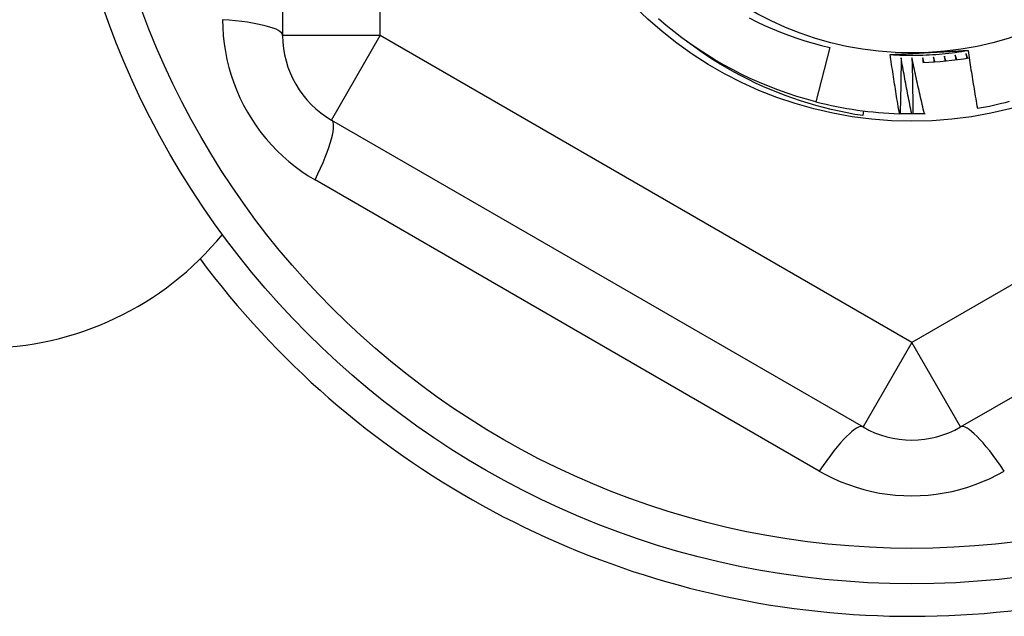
# Model space of a CAD drawing. Header units: inches. Extents: x 56.1 to 140.1, y 37.7 to 64.
# Tile 56 of 102: x 105.078 to 105.475, y 43.635 to 43.875. Entities that reach past the tile are written whole.
import ezdxf

# ---------------------------------------------------------------- set-up
doc = ezdxf.new("R2010")
doc.units = ezdxf.units.IN
doc.header["$MEASUREMENT"] = 0
doc.layers.add('Visible Edges(ANSI)', color=7, linetype='Continuous', lineweight=25)
doc.layers.add('Visible Tangent Edges(ANSI)', color=7, linetype='Continuous', lineweight=25)

msp = doc.modelspace()

# ---------------------------------------------------------------- linework, layer by layer
at = {"layer": 'Visible Edges(ANSI)'}
for p, q in [((105.1838615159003, 44.11673463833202), (105.1838615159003, 43.86897408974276)), ((105.4047492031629, 43.86413576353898), (105.3991243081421, 43.84222824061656)), ((105.4183077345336, 43.83856880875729), (105.4180634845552, 43.8366353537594)), ((105.4330663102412, 43.83741456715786), (105.4328315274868, 43.83742190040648)), ((105.4381849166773, 43.83734302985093), (105.4377712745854, 43.83734256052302)), ((105.4432160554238, 43.83743694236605), (105.4428897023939, 43.83742591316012)), ((105.2035465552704, 43.8348786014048), (105.4181134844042, 43.71099832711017)), ((105.4574835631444, 43.71099832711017), (105.6720504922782, 43.8348786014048))]:
    msp.add_line(p, q, dxfattribs=at)
at = {"layer": 'Visible Edges(ANSI)', "flags": 128}
for points in [[(105.3991243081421, 43.84222824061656), (105.3952361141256, 43.84328041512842), (105.3913764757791, 43.84443294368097), (105.3875479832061, 43.84568505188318), (105.3837532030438, 43.84703589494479), (105.3799946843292, 43.84848456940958), (105.3762749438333, 43.85003008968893), (105.3725964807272, 43.85167144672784), (105.3689617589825, 43.8534075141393), (105.3653732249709, 43.85523714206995), (105.3618332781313, 43.85715909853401), (105.3583443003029, 43.85917209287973), (105.3549086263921, 43.86127477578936), (105.3515285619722, 43.86346573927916), (105.3482063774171, 43.86574350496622), (105.3449443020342, 43.86810654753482), (105.3417445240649, 43.87055329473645), (105.3386091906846, 43.87308208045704), (105.3355403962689, 43.87569123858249)], [(105.3721206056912, 43.87614900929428), (105.3752296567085, 43.87456844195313), (105.378380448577, 43.87306875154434), (105.3815680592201, 43.87165235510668), (105.3847900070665, 43.87032032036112), (105.388044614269, 43.86907328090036), (105.3913302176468, 43.86791189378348), (105.3946451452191, 43.86683679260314), (105.3979877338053, 43.86584864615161), (105.4013563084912, 43.86494808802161), (105.4047492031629, 43.86413576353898)], [(105.4180634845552, 43.8366353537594), (105.414851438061, 43.83715657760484), (105.4116537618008, 43.8377435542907), (105.4084714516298, 43.83839595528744), (105.4053054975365, 43.83911347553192), (105.4021568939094, 43.83989577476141), (105.3990266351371, 43.84074254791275), (105.3959157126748, 43.84165345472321), (105.3928251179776, 43.84262817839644), (105.3897558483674, 43.84366640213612), (105.3867088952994, 43.84476779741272), (105.3836852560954, 43.84593204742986), (105.3806859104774, 43.84715882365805), (105.3777118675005, 43.84844779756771), (105.3747641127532, 43.84979865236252), (105.3718436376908, 43.85121107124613), (105.368951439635, 43.85268472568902), (105.3660885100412, 43.85421929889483), (105.3632558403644, 43.85581445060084), (105.3604545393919, 43.8574698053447), (105.3576893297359, 43.85918268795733), (105.3549629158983, 43.86095130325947), (105.3522761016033, 43.86277499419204), (105.3496297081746, 43.86465304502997), (105.3470245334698, 43.86658478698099)], [(105.429084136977, 43.8612963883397), (105.4303971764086, 43.86121698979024), (105.4317109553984, 43.86115076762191), (105.4330253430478, 43.8610976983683), (105.434340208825, 43.86105778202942), (105.4356554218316, 43.86103099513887), (105.4369708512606, 43.86101731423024), (105.4382863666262, 43.86101673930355), (105.4396018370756, 43.86102923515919), (105.4409171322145, 43.86105481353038), (105.442232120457, 43.86109343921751), (105.4435466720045, 43.86114510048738), (105.4448606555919, 43.8612097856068), (105.4461739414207, 43.86128748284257), (105.4474863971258, 43.86137816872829), (105.448797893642, 43.86148183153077), (105.4501082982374, 43.8615984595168), (105.4514174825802, 43.86172802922), (105.4527253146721, 43.86187052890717), (105.454031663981, 43.8620259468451), (105.4553363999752, 43.86219425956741), (105.4566393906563, 43.86237546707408), (105.457940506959, 43.86256953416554), (105.4592396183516, 43.86277646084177), (105.4605365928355, 43.86299622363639)], [(105.4447265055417, 43.86213230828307), (105.4453878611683, 43.86216735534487), (105.4460489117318, 43.86220240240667), (105.4467096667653, 43.86223743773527), (105.4473701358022, 43.86227246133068), (105.4480303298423, 43.86230750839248), (105.4486902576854, 43.86234254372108), (105.4493499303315, 43.86237760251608), (105.4500093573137, 43.86241268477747), (105.4506685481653, 43.86244777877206), (105.4513275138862, 43.86248289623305), (105.4519862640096, 43.86251806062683), (105.4526448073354, 43.862553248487), (105.4533031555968, 43.86258848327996), (105.4539613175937, 43.86262376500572), (105.4546193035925, 43.86265909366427), (105.4552771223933, 43.86269448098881), (105.455934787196, 43.86272992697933), (105.4565923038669, 43.86276544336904), (105.4572496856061, 43.86280103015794), (105.4579069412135, 43.86283668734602), (105.4585640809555, 43.8628724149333), (105.459221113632, 43.86290823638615), (105.4598780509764, 43.86294415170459), (105.4605349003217, 43.86298014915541)], [(105.4605349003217, 43.86298014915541), (105.4606748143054, 43.86200390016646), (105.4608160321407, 43.86102785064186), (105.4609585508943, 43.86005200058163), (105.4611023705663, 43.85907637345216), (105.4612474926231, 43.85810094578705), (105.4613939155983, 43.85712572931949), (105.4615416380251, 43.85615073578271), (105.4616906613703, 43.85517594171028), (105.4618409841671, 43.8542013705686), (105.4619926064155, 43.8532270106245), (105.462145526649, 43.85225287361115), (105.4622997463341, 43.85127894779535), (105.4624552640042, 43.85030524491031), (105.4626120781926, 43.84933175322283), (105.4627701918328, 43.84835848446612), (105.4629296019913, 43.84738543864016), (105.4630903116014, 43.84641260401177), (105.4632523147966, 43.84543998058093), (105.4634156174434, 43.84446759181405), (105.4635802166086, 43.84349541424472), (105.4637461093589, 43.84252345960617), (105.4639133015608, 43.84155172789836), (105.4640817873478, 43.84058021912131), (105.4642515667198, 43.83960894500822)], [(105.4290840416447, 43.86129331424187), (105.4297340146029, 43.86132894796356), (105.4303840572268, 43.86136449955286), (105.4310341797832, 43.86139995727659), (105.4316843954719, 43.86143532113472), (105.4323347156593, 43.86147061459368), (105.4329851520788, 43.86150582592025), (105.4336357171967, 43.86154096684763), (105.4342864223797, 43.86157604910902), (105.434937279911, 43.86161106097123), (105.4355883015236, 43.86164601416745), (105.4362394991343, 43.86168092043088), (105.4368908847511, 43.86171579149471), (105.4375424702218, 43.86175060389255), (105.4381942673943, 43.861785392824), (105.4388462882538, 43.86182013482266), (105.4394985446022, 43.86185486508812), (105.4401510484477, 43.86188957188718), (105.4408038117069, 43.86192425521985), (105.4414568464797, 43.86195892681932), (105.4421101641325, 43.86199359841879), (105.4427637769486, 43.86202827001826), (105.4434176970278, 43.86206294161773), (105.44407193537, 43.86209761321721), (105.4447265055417, 43.86213230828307)], [(105.4328315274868, 43.83742190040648), (105.4326603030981, 43.83841401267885), (105.432490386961, 43.83940637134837), (105.4323217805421, 43.84039894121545), (105.4321544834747, 43.84139173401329), (105.4319884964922, 43.84238474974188), (105.4318238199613, 43.84337798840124), (105.4316604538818, 43.84437143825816), (105.4314983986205, 43.84536512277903), (105.4313376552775, 43.84635901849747), (105.4311782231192, 43.84735312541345), (105.4310201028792, 43.8483474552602), (105.430863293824, 43.84934200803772), (105.4307077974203, 43.85033677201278), (105.4305536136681, 43.85133175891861), (105.4304007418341, 43.85232695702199), (105.4302491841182, 43.85332236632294), (105.4300989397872, 43.85431799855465), (105.429950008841, 43.85531384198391), (105.4298023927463, 43.85630989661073), (105.429656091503, 43.85730616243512), (105.4295111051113, 43.85830263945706), (105.4293674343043, 43.85929931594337), (105.4292250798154, 43.86029621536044), (105.4290840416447, 43.86129331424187)], [(105.433473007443, 43.86003108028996), (105.4334698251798, 43.85908884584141), (105.4334654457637, 43.85814658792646), (105.4334598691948, 43.85720433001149), (105.433453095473, 43.85626204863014), (105.4334451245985, 43.8553197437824), (105.4334359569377, 43.85437743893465), (105.4334255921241, 43.85343511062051), (105.4334140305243, 43.85249277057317), (105.4334012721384, 43.85155043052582), (105.4333873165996, 43.85060806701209), (105.4333721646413, 43.84966570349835), (105.4333558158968, 43.84872332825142), (105.4333382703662, 43.84778095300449), (105.433319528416, 43.84683856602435), (105.4332995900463, 43.84589617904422), (105.4332784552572, 43.84495378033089), (105.4332561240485, 43.84401138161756), (105.4332325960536, 43.84306897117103), (105.4332078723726, 43.84212657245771), (105.433181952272, 43.84118417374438), (105.4331548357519, 43.84024176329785), (105.433126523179, 43.83929936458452), (105.4330970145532, 43.83835696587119), (105.4330663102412, 43.83741456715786)], [(105.4377712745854, 43.83734256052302), (105.4375786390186, 43.83828479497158), (105.4373871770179, 43.83922731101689), (105.4371968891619, 43.84017010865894), (105.4370077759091, 43.84111317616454), (105.4368198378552, 43.8420565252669), (105.436633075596, 43.843000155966), (105.4364474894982, 43.84394404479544), (105.4362630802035, 43.84488822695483), (105.4360798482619, 43.84583266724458), (105.4358977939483, 43.84677737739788), (105.4357169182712, 43.84772235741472), (105.4355372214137, 43.84866760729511), (105.435358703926, 43.84961312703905), (105.4351813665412, 43.85055891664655), (105.4350052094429, 43.85150495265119), (105.4348302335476, 43.85245127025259), (105.4346564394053, 43.85339784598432), (105.4344838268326, 43.85434466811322), (105.4343123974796, 43.85529176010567), (105.4341421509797, 43.85623911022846), (105.4339730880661, 43.85718671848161), (105.433805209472, 43.85813458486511), (105.4336385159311, 43.85908270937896), (105.433473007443, 43.86003108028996)], [(105.4378470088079, 43.85996066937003), (105.4378748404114, 43.85901884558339), (105.4379014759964, 43.85807696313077), (105.4379269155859, 43.85713502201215), (105.4379511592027, 43.85619302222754), (105.4379742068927, 43.85525097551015), (105.4379960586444, 43.85430887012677), (105.4380167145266, 43.85336671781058), (105.4380361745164, 43.85242451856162), (105.4380544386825, 43.85148226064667), (105.4380715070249, 43.85053995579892), (105.4380873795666, 43.84959760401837), (105.4381020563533, 43.84865519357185), (105.438115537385, 43.84771274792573), (105.4381278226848, 43.84677025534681), (105.4381389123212, 43.84582771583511), (105.4381488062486, 43.84488514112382), (105.4381575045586, 43.84394251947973), (105.4381650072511, 43.84299985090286), (105.4381713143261, 43.84205714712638), (105.4381764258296, 43.84111439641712), (105.4381803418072, 43.84017161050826), (105.4381830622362, 43.83922878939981), (105.4381845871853, 43.83828593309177), (105.4381849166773, 43.83734302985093)], [(105.4428897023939, 43.83742591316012), (105.4426661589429, 43.83836129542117), (105.4424437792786, 43.83929700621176), (105.4422225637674, 43.84023302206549), (105.4420025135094, 43.84116936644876), (105.4417836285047, 43.84210601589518), (105.4415659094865, 43.84304298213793), (105.4413493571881, 43.84398026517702), (105.4411339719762, 43.84491785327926), (105.4409197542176, 43.84585575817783), (105.4407067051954, 43.84679395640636), (105.4404948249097, 43.84773248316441), (105.4402841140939, 43.84867130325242), (105.4400745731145, 43.84961042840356), (105.4398662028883, 43.85054987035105), (105.4396590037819, 43.85148960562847), (105.4394529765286, 43.85242964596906), (105.4392481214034, 43.85336997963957), (105.4390444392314, 43.85431061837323), (105.4388419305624, 43.85525155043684), (105.4386405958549, 43.85619278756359), (105.4384404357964, 43.85713431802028), (105.4382414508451, 43.85807614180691), (105.4380436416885, 43.8590182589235), (105.4378470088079, 43.85996066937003)], [(105.4422209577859, 43.86003427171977), (105.4422260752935, 43.85995319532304), (105.4422311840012, 43.8598721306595), (105.4422362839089, 43.85979105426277), (105.4422413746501, 43.85970998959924), (105.442246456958, 43.8596289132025), (105.4422515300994, 43.85954783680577), (105.4422565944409, 43.85946676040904), (105.4422616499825, 43.85938568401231), (105.4422666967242, 43.85930460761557), (105.4422717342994, 43.85922353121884), (105.4422767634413, 43.85914245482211), (105.4422817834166, 43.85906137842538), (105.4422867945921, 43.85898030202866), (105.442291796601, 43.85889922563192), (105.4422967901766, 43.85881813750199), (105.4423017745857, 43.85873706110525), (105.4423067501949, 43.85865598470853), (105.4423117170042, 43.85857489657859), (105.4423166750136, 43.85849382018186), (105.442321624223, 43.85841273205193), (105.442326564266, 43.85833164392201), (105.442331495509, 43.85825055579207), (105.4423364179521, 43.85816947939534), (105.4423413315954, 43.85808839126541)], [(105.4426926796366, 43.8581006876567), (105.4426729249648, 43.85818122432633), (105.4426531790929, 43.85826176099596), (105.4426334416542, 43.8583423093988), (105.4426137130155, 43.85842285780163), (105.4425939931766, 43.85850340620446), (105.442574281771, 43.85858395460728), (105.4425545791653, 43.85866450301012), (105.4425348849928, 43.85874506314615), (105.4425151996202, 43.85882561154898), (105.4424955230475, 43.85890617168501), (105.442475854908, 43.85898673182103), (105.4424561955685, 43.85906730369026), (105.4424365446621, 43.85914786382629), (105.4424169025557, 43.85922843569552), (105.4423972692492, 43.85930900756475), (105.4423776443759, 43.85938957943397), (105.4423580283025, 43.8594701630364), (105.442338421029, 43.85955073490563), (105.4423188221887, 43.85963131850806), (105.4422992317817, 43.85971190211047), (105.4422796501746, 43.8597924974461), (105.4422600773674, 43.85987308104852), (105.4422405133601, 43.85995367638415), (105.4422209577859, 43.86003427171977)], [(105.4465901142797, 43.8602517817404), (105.4465978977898, 43.86017092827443), (105.4466056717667, 43.86009007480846), (105.4466134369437, 43.86000920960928), (105.4466211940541, 43.85992834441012), (105.4466289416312, 43.85984749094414), (105.4466366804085, 43.85976662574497), (105.4466444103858, 43.8596857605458), (105.4466521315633, 43.85960489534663), (105.4466598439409, 43.85952403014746), (105.4466675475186, 43.85944316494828), (105.4466752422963, 43.85936229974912), (105.4466829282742, 43.85928142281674), (105.4466906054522, 43.85920055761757), (105.446698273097, 43.8591196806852), (105.4467059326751, 43.85903881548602), (105.4467135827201, 43.85895793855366), (105.4467212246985, 43.85887707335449), (105.4467288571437, 43.85879619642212), (105.4467364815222, 43.85871531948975), (105.4467440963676, 43.85863444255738), (105.4467517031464, 43.85855356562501), (105.446759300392, 43.85847268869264), (105.4467668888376, 43.85839180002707), (105.4467744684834, 43.8583109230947)], [(105.4471252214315, 43.85833477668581), (105.4471028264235, 43.85841462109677), (105.4470804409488, 43.85849446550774), (105.4470580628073, 43.85857432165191), (105.447035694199, 43.85865416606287), (105.4470133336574, 43.85873402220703), (105.4469909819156, 43.85881387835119), (105.4469686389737, 43.85889374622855), (105.4469463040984, 43.85897360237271), (105.4469239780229, 43.85905347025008), (105.4469016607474, 43.85913333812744), (105.4468793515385, 43.8592132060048), (105.4468570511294, 43.85929308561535), (105.4468347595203, 43.8593729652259), (105.4468124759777, 43.85945284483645), (105.446790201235, 43.85953272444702), (105.4467679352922, 43.85961260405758), (105.446745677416, 43.85969249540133), (105.4467234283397, 43.85977238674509), (105.4467011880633, 43.85985227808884), (105.4466789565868, 43.85993218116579), (105.4466567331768, 43.86001207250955), (105.4466345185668, 43.8600919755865), (105.4466123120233, 43.86017187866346), (105.4465901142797, 43.8602517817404)], [(105.4509497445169, 43.86061298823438), (105.4509601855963, 43.86053242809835), (105.4509706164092, 43.86045186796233), (105.4509810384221, 43.8603713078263), (105.4509914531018, 43.86029074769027), (105.4510018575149, 43.86021018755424), (105.4510122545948, 43.86012962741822), (105.4510226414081, 43.86004905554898), (105.4510330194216, 43.85996849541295), (105.4510433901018, 43.85988792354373), (105.4510537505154, 43.8598073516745), (105.4510641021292, 43.85972677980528), (105.4510744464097, 43.85964620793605), (105.4510847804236, 43.85956563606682), (105.4510951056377, 43.8594850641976), (105.4511054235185, 43.85940449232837), (105.4511157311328, 43.85932390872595), (105.4511260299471, 43.85924333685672), (105.4511363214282, 43.85916275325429), (105.4511466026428, 43.85908216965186), (105.4511568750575, 43.85900158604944), (105.4511671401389, 43.85892100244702), (105.4511773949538, 43.85884041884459), (105.4511876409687, 43.85875983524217), (105.4511978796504, 43.85867923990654)], [(105.4515476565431, 43.85871463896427), (105.451522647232, 43.85879369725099), (105.4514976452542, 43.8588727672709), (105.4514726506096, 43.85895183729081), (105.4514476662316, 43.85903090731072), (105.4514226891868, 43.85910997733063), (105.4513977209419, 43.85918905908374), (105.4513727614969, 43.85926814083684), (105.4513478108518, 43.85934722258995), (105.4513228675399, 43.85942631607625), (105.4512979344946, 43.85950540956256), (105.4512730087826, 43.85958450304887), (105.4512480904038, 43.85966359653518), (105.4512231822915, 43.85974269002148), (105.4511982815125, 43.85982179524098), (105.4511733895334, 43.85990090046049), (105.4511485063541, 43.85998000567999), (105.4511236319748, 43.86005912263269), (105.4510987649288, 43.86013823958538), (105.4510739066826, 43.86021735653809), (105.4510490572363, 43.86029647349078), (105.45102421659, 43.86037560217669), (105.4509993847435, 43.86045473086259), (105.4509745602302, 43.86053385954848), (105.4509497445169, 43.86061298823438)], [(105.4552951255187, 43.86111749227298), (105.4553082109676, 43.86103731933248), (105.4553212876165, 43.86095714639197), (105.4553343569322, 43.86087697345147), (105.4553474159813, 43.86079680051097), (105.4553604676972, 43.86071661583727), (105.4553735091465, 43.86063644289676), (105.4553865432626, 43.86055625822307), (105.4553995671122, 43.86047607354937), (105.4554125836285, 43.86039590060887), (105.4554255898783, 43.86031571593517), (105.4554385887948, 43.86023551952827), (105.4554515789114, 43.86015533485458), (105.4554645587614, 43.86007515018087), (105.4554775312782, 43.85999495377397), (105.4554904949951, 43.85991476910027), (105.4555034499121, 43.85983457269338), (105.4555163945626, 43.85975437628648), (105.4555293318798, 43.85967417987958), (105.4555422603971, 43.85959397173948), (105.4555551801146, 43.85951377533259), (105.4555680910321, 43.85943357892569), (105.4555809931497, 43.85935337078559), (105.4555938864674, 43.8592731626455), (105.4556067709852, 43.8591929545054)], [(105.4559551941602, 43.85923984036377), (105.4559275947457, 43.85931803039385), (105.4559000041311, 43.85939623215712), (105.4558724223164, 43.85947444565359), (105.4558448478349, 43.85955264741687), (105.4558172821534, 43.85963086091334), (105.4557897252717, 43.85970907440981), (105.4557621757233, 43.85978728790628), (105.4557346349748, 43.85986551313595), (105.4557071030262, 43.85994373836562), (105.4556795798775, 43.86002196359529), (105.455652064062, 43.86010018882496), (105.4556245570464, 43.86017842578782), (105.4555970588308, 43.86025666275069), (105.4555695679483, 43.86033489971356), (105.4555420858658, 43.86041314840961), (105.4555146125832, 43.86049139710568), (105.4554871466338, 43.86056964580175), (105.455459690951, 43.86064789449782), (105.4554322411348, 43.86072615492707), (105.4554048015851, 43.86080441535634), (105.4553773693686, 43.8608826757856), (105.4553499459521, 43.86096094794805), (105.4553225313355, 43.86103920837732), (105.4552951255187, 43.86111749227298)], [(105.4596215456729, 43.86176473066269), (105.459637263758, 43.86168503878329), (105.4596529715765, 43.86160533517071), (105.4596686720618, 43.86152564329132), (105.4596843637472, 43.86144593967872), (105.4597000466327, 43.86136623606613), (105.4597157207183, 43.86128653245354), (105.459731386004, 43.86120681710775), (105.4597470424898, 43.86112711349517), (105.4597626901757, 43.86104739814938), (105.4597783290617, 43.86096768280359), (105.4597939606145, 43.8608879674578), (105.4598095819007, 43.86080825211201), (105.4598251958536, 43.86072853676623), (105.45984079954, 43.86064880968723), (105.4598563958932, 43.86056909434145), (105.4598719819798, 43.86048936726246), (105.4598875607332, 43.86040964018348), (105.4599031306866, 43.86032991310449), (105.4599186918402, 43.86025018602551), (105.4599342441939, 43.86017044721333), (105.4599497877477, 43.86009072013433), (105.4599653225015, 43.86001098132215), (105.4599808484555, 43.85993124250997), (105.4599963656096, 43.85985150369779)], [(105.4603430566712, 43.859909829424), (105.4603128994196, 43.85998706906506), (105.4602827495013, 43.86006432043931), (105.4602526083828, 43.86014157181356), (105.4602224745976, 43.86021883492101), (105.4601923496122, 43.86029609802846), (105.4601622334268, 43.86037336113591), (105.4601321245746, 43.86045062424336), (105.4601020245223, 43.86052789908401), (105.46007193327, 43.86060517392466), (105.4600418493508, 43.86068244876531), (105.4600117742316, 43.86075973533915), (105.4599817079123, 43.86083702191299), (105.4599516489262, 43.86091430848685), (105.4599215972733, 43.86099160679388), (105.459891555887, 43.86106890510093), (105.459861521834, 43.86114620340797), (105.4598314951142, 43.86122350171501), (105.4598014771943, 43.86130081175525), (105.4597714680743, 43.8613781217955), (105.4597414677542, 43.86145544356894), (105.4597114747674, 43.86153275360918), (105.4596814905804, 43.86161007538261), (105.4596515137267, 43.86168740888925), (105.4596215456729, 43.86176473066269)], [(105.4377712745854, 43.83734256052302), (105.4375752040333, 43.83734271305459), (105.4373791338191, 43.83734312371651), (105.4371830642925, 43.83734376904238), (105.4369869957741, 43.83734467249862), (105.4367909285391, 43.837345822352), (105.4365948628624, 43.83734720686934), (105.4363987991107, 43.83734884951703), (105.436202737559, 43.83735073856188), (105.4360066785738, 43.83735287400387), (105.435810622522, 43.83735525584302), (105.4356145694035, 43.83735788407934), (105.4354185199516, 43.83736077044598), (105.4352224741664, 43.8373638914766), (105.4350264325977, 43.83736725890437), (105.434830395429, 43.83737088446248), (105.434634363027, 43.83737474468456), (105.4344383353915, 43.83737886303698), (105.4342423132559, 43.83738321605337), (105.434046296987, 43.83738782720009), (105.433850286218, 43.83739268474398), (105.4336542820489, 43.83739778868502), (105.4334582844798, 43.83740312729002), (105.4332622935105, 43.83740872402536), (105.4330663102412, 43.83741456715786)], [(105.4428897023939, 43.83742591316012), (105.4426937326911, 43.8374196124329), (105.4424977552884, 43.83741356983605), (105.4423017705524, 43.83740777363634), (105.4421057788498, 43.83740221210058), (105.441909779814, 43.83739690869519), (105.441713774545, 43.83739185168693), (105.4415177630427, 43.83738702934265), (105.4413217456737, 43.8373824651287), (105.4411257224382, 43.83737814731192), (105.4409296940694, 43.83737407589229), (105.440733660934, 43.83737025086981), (105.440537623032, 43.83736667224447), (105.4403415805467, 43.8373633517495), (105.4401455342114, 43.83736026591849), (105.4399494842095, 43.83735742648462), (105.439753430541, 43.83735484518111), (105.4395573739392, 43.83735249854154), (105.4393613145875, 43.83735041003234), (105.4391652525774, 43.83734855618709), (105.4389691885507, 43.83734696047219), (105.438773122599, 43.83734561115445), (105.438577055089, 43.83734449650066), (105.4383809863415, 43.83734363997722), (105.4381849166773, 43.83734302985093)]]:
    msp.add_lwpolyline(points, dxfattribs=at)
at = {"layer": 'Visible Edges(ANSI)'}
for radius in [0.3451589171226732, 0.1584645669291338, 0.1309055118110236]:
    msp.add_circle((105.4377985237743, 43.99285436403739), radius, dxfattribs=at)
for centre, radius, start, end in [((105.2232315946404, 43.86897408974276), 0.0393700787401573, 180, 239.9999999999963), ((105.4377985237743, 43.99285436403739), 0.1348425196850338, 271.8980376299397, 279.8921811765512), ((105.4377985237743, 43.99285436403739), 0.1555118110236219, 255.5999999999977, 268.1696803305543), ((105.4377985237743, 43.99285436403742), 0.1555118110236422, 279.7938140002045, 284.6879999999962), ((105.0627985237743, 43.8678543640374), 0.1249999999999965, 270, 320.6903699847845), ((105.4377985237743, 43.99285436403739), 0.3582677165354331, 216.6899538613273, 314.250938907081), ((105.4377985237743, 43.74509381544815), 0.0393700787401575, 239.9999999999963, 300.0000000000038)]:
    msp.add_arc(centre, radius, start, end, dxfattribs=at)
at = {"layer": 'Visible Tangent Edges(ANSI)'}
for p, q in [((105.2232315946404, 43.86897408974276), (105.2232315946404, 44.11673463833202)), ((105.2232315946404, 43.86897408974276), (105.1838615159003, 43.86897408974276)), ((105.2035465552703, 43.8348786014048), (105.2232315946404, 43.86897408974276)), ((105.4377985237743, 43.74509381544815), (105.2232315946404, 43.86897408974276)), ((105.6523654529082, 43.86897408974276), (105.4377985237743, 43.74509381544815)), ((105.4004604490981, 43.69321001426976), (105.1969679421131, 43.81069646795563)), ((105.4377985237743, 43.74509381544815), (105.4181134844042, 43.71099832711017)), ((105.4574835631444, 43.71099832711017), (105.4377985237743, 43.74509381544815))]:
    msp.add_line(p, q, dxfattribs=at)
at = {"layer": 'Visible Tangent Edges(ANSI)', "flags": 128}
for points in [[(105.1596298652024, 43.87536790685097), (105.1596993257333, 43.8721514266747), (105.1599086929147, 43.86892256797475), (105.1602594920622, 43.86569117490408), (105.1607531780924, 43.86246754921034), (105.1613886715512, 43.85926206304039), (105.1621637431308, 43.85608471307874), (105.163076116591, 43.85294548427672), (105.1641236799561, 43.84985404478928), (105.165308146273, 43.84680962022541), (105.1666277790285, 43.84381489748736), (105.1680784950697, 43.84087724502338), (105.1696562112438, 43.83800399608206), (105.1713568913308, 43.83520251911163), (105.1731764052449, 43.83248017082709), (105.1751107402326, 43.82984429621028), (105.1771566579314, 43.82730120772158), (105.179313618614, 43.82485149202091), (105.1815755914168, 43.8224991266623), (105.1839357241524, 43.82024888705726), (105.1863871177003, 43.81810553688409), (105.1889228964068, 43.81607385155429), (105.1915362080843, 43.81415860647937), (105.1942201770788, 43.81236455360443), (105.196967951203, 43.81069646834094)], [(105.4004604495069, 43.69321001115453), (105.4032807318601, 43.69166190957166), (105.4061816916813, 43.69022881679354), (105.409155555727, 43.6889169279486), (105.412194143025, 43.68773264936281), (105.4152879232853, 43.6866802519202), (105.4184271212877, 43.68576280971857), (105.4216019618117, 43.68498332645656), (105.424803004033, 43.68434482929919), (105.4280317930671, 43.68384839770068), (105.4312851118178, 43.68349386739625), (105.4345545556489, 43.68328140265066), (105.4378317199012, 43.6832111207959), (105.4411082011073, 43.68328320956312), (105.4443755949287, 43.68349780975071), (105.4476254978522, 43.68385503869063), (105.4508508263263, 43.68435529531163), (105.4540508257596, 43.68499841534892), (105.4572190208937, 43.68578118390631), (105.4603478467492, 43.68669998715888), (105.4634297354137, 43.68775128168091), (105.4664571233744, 43.68893150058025), (105.4694224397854, 43.69023707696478), (105.4723181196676, 43.69166442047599), (105.4751365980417, 43.69321001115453)]]:
    msp.add_lwpolyline(points, dxfattribs=at)
at = {"layer": 'Visible Tangent Edges(ANSI)'}
msp.add_circle((105.4377985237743, 43.99285436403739), 0.3308444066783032, dxfattribs=at)
for centre, major_axis, ratio, start_param, end_param in [((105.1444914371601, 43.86897408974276), (0.0393700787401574, 0), 0.1759287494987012, 0, 1.176112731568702), ((105.1838615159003, 43.80078311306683), (0.0196850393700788, 0.03409548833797), 0.1759287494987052, 5.107072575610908, 6.28318530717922), ((105.3984284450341, 43.6769028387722), (0.0196850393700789, 0.0340954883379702), 0.1759287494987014, 0, 1.176112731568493), ((105.4771686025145, 43.6769028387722), (-0.0196850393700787, 0.0340954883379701), 0.1759287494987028, 5.107072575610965, 6.28318530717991)]:
    msp.add_ellipse(centre, major_axis=major_axis, ratio=ratio, start_param=start_param, end_param=end_param, dxfattribs=at)

doc.saveas('drawing.dxf')
